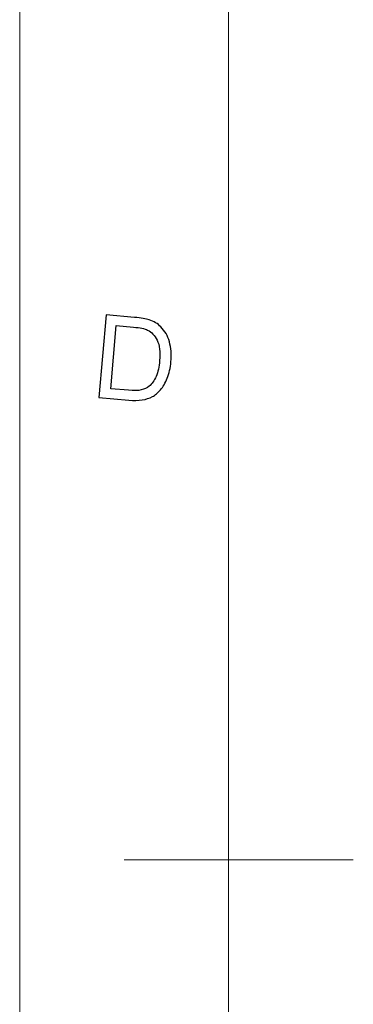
# Model space of a CAD drawing. Header units: millimetres. Extents: x -371 to 373, y -280 to 256.
# Tile 21 of 103: x -371 to -344, y -24 to 56. Entities that reach past the tile are written whole.
import ezdxf

# ---------------------------------------------------------------- set-up
doc = ezdxf.new("R2010")
doc.units = ezdxf.units.MM
doc.header["$MEASUREMENT"] = 0
doc.layers.add('layer 1', color=7, linetype='Continuous')

msp = doc.modelspace()

# ---------------------------------------------------------------- linework, layer by layer
at = {"layer": 'layer 1', "color": 1, "lineweight": 5}
for points in [[(-370.7019, -279.6416), (-370.7019, -279.6416), (-370.7019, 255.9945), (-370.7019, 255.9945)], [(-370.7019, -279.6416), (-370.7019, -279.6416), (-370.7019, 255.9945), (-370.7019, 255.9945)], [(-370.7019, -279.6416), (-370.7019, -279.6416), (-370.7019, 255.9945), (-370.7019, 255.9945)], [(-362.2534, -11.8236), (-362.2534, -11.8236), (-343.6964, -11.8236), (-343.6964, -11.8236)], [(-362.2534, -11.8236), (-362.2534, -11.8236), (-343.6964, -11.8236), (-343.6964, -11.8236)], [(-362.2534, -11.8236), (-362.2534, -11.8236), (-343.6964, -11.8236), (-343.6964, -11.8236)]]:
    msp.add_open_spline(points, degree=3, dxfattribs=at)
at = {"layer": 'layer 1', "color": 5, "lineweight": 9}
msp.add_open_spline([(-353.8048, 239.0974), (-353.8048, 239.0974), (-353.8048, -262.7446), (-353.8048, -262.7446)], degree=3, dxfattribs=at)
at = {"layer": 'layer 1', "color": 1}
for points, knots in [([(-364.2895, 25.5981), (-364.2895, 25.5981), (-363.7043, 32.2896), (-363.7043, 32.2896), (-363.7043, 32.2896), (-363.7043, 32.2896), (-361.3984, 32.0896), (-361.3984, 32.0896), (-361.3984, 32.0896), (-360.8773, 32.0426), (-360.483, 31.9769), (-360.2156, 31.8892), (-360.2156, 31.8892), (-359.84, 31.7671), (-359.527, 31.5778), (-359.2751, 31.3229), (-359.2751, 31.3229), (-358.9483, 30.9943), (-358.7184, 30.5905), (-358.5839, 30.1104), (-358.5839, 30.1104), (-358.4491, 29.6316), (-358.4085, 29.0932), (-358.4601, 28.4973), (-358.4601, 28.4973), (-358.5055, 27.9888), (-358.6039, 27.5429), (-358.7573, 27.1611), (-358.7573, 27.1611), (-358.9091, 26.7778), (-359.0907, 26.4665), (-359.2985, 26.2254), (-359.2985, 26.2254), (-359.5067, 25.9848), (-359.7272, 25.8001), (-359.9607, 25.6717), (-359.9607, 25.6717), (-360.1951, 25.5434), (-360.4703, 25.456), (-360.7898, 25.4056), (-360.7898, 25.4056), (-361.1074, 25.357), (-361.4703, 25.3511), (-361.8739, 25.3869), (-361.8739, 25.3869), (-361.8739, 25.3869), (-364.2895, 25.5981), (-364.2895, 25.5981)], [0, 0, 0, 0, 0.0769231, 0.0769231, 0.0769231, 0.0769231, 0.1538462, 0.1538462, 0.1538462, 0.1538462, 0.2307692, 0.2307692, 0.2307692, 0.2307692, 0.3076923, 0.3076923, 0.3076923, 0.3076923, 0.3846154, 0.3846154, 0.3846154, 0.3846154, 0.4615385, 0.4615385, 0.4615385, 0.4615385, 0.5384615, 0.5384615, 0.5384615, 0.5384615, 0.6153846, 0.6153846, 0.6153846, 0.6153846, 0.6923077, 0.6923077, 0.6923077, 0.6923077, 0.7692308, 0.7692308, 0.7692308, 0.7692308, 0.8461538, 0.8461538, 0.8461538, 0.8461538, 1, 1, 1, 1]), ([(-364.2895, 25.5981), (-364.2895, 25.5981), (-363.7043, 32.2896), (-363.7043, 32.2896), (-363.7043, 32.2896), (-363.7043, 32.2896), (-361.3984, 32.0896), (-361.3984, 32.0896), (-361.3984, 32.0896), (-360.8773, 32.0426), (-360.483, 31.9769), (-360.2156, 31.8892), (-360.2156, 31.8892), (-359.84, 31.7671), (-359.527, 31.5778), (-359.2751, 31.3229), (-359.2751, 31.3229), (-358.9483, 30.9943), (-358.7184, 30.5905), (-358.5839, 30.1104), (-358.5839, 30.1104), (-358.4491, 29.6316), (-358.4085, 29.0932), (-358.4601, 28.4973), (-358.4601, 28.4973), (-358.5055, 27.9888), (-358.6039, 27.5429), (-358.7573, 27.1611), (-358.7573, 27.1611), (-358.9091, 26.7778), (-359.0907, 26.4665), (-359.2985, 26.2254), (-359.2985, 26.2254), (-359.5067, 25.9848), (-359.7272, 25.8001), (-359.9607, 25.6717), (-359.9607, 25.6717), (-360.1951, 25.5434), (-360.4703, 25.456), (-360.7898, 25.4056), (-360.7898, 25.4056), (-361.1074, 25.357), (-361.4703, 25.3511), (-361.8739, 25.3869), (-361.8739, 25.3869), (-361.8739, 25.3869), (-364.2895, 25.5981), (-364.2895, 25.5981)], [0, 0, 0, 0, 0.0769231, 0.0769231, 0.0769231, 0.0769231, 0.1538462, 0.1538462, 0.1538462, 0.1538462, 0.2307692, 0.2307692, 0.2307692, 0.2307692, 0.3076923, 0.3076923, 0.3076923, 0.3076923, 0.3846154, 0.3846154, 0.3846154, 0.3846154, 0.4615385, 0.4615385, 0.4615385, 0.4615385, 0.5384615, 0.5384615, 0.5384615, 0.5384615, 0.6153846, 0.6153846, 0.6153846, 0.6153846, 0.6923077, 0.6923077, 0.6923077, 0.6923077, 0.7692308, 0.7692308, 0.7692308, 0.7692308, 0.8461538, 0.8461538, 0.8461538, 0.8461538, 1, 1, 1, 1]), ([(-364.2895, 25.5981), (-364.2895, 25.5981), (-363.7043, 32.2896), (-363.7043, 32.2896), (-363.7043, 32.2896), (-363.7043, 32.2896), (-361.3984, 32.0896), (-361.3984, 32.0896), (-361.3984, 32.0896), (-360.8773, 32.0426), (-360.483, 31.9769), (-360.2156, 31.8892), (-360.2156, 31.8892), (-359.84, 31.7671), (-359.527, 31.5778), (-359.2751, 31.3229), (-359.2751, 31.3229), (-358.9483, 30.9943), (-358.7184, 30.5905), (-358.5839, 30.1104), (-358.5839, 30.1104), (-358.4491, 29.6316), (-358.4085, 29.0932), (-358.4601, 28.4973), (-358.4601, 28.4973), (-358.5055, 27.9888), (-358.6039, 27.5429), (-358.7573, 27.1611), (-358.7573, 27.1611), (-358.9091, 26.7778), (-359.0907, 26.4665), (-359.2985, 26.2254), (-359.2985, 26.2254), (-359.5067, 25.9848), (-359.7272, 25.8001), (-359.9607, 25.6717), (-359.9607, 25.6717), (-360.1951, 25.5434), (-360.4703, 25.456), (-360.7898, 25.4056), (-360.7898, 25.4056), (-361.1074, 25.357), (-361.4703, 25.3511), (-361.8739, 25.3869), (-361.8739, 25.3869), (-361.8739, 25.3869), (-364.2895, 25.5981), (-364.2895, 25.5981)], [0, 0, 0, 0, 0.0769231, 0.0769231, 0.0769231, 0.0769231, 0.1538462, 0.1538462, 0.1538462, 0.1538462, 0.2307692, 0.2307692, 0.2307692, 0.2307692, 0.3076923, 0.3076923, 0.3076923, 0.3076923, 0.3846154, 0.3846154, 0.3846154, 0.3846154, 0.4615385, 0.4615385, 0.4615385, 0.4615385, 0.5384615, 0.5384615, 0.5384615, 0.5384615, 0.6153846, 0.6153846, 0.6153846, 0.6153846, 0.6923077, 0.6923077, 0.6923077, 0.6923077, 0.7692308, 0.7692308, 0.7692308, 0.7692308, 0.8461538, 0.8461538, 0.8461538, 0.8461538, 1, 1, 1, 1]), ([(-363.3351, 26.31), (-363.3351, 26.31), (-361.9052, 26.185), (-361.9052, 26.185), (-361.9052, 26.185), (-361.4641, 26.1458), (-361.115, 26.1568), (-360.857, 26.2177), (-360.857, 26.2177), (-360.5989, 26.2772), (-360.3877, 26.3757), (-360.2247, 26.5119), (-360.2247, 26.5119), (-359.9979, 26.7028), (-359.8087, 26.9719), (-359.6615, 27.3159), (-359.6615, 27.3159), (-359.5129, 27.66), (-359.4161, 28.0842), (-359.3721, 28.5895), (-359.3721, 28.5895), (-359.3112, 29.2906), (-359.3786, 29.838), (-359.5755, 30.2337), (-359.5755, 30.2337), (-359.7726, 30.6299), (-360.0293, 30.9069), (-360.3468, 31.0631), (-360.3468, 31.0631), (-360.5769, 31.1759), (-360.954, 31.254), (-361.4813, 31.3009), (-361.4813, 31.3009), (-361.4813, 31.3009), (-362.8875, 31.423), (-362.8875, 31.423), (-362.8875, 31.423), (-362.8875, 31.423), (-363.3351, 26.31), (-363.3351, 26.31)], [0, 0, 0, 0, 0.0909091, 0.0909091, 0.0909091, 0.0909091, 0.1818182, 0.1818182, 0.1818182, 0.1818182, 0.2727273, 0.2727273, 0.2727273, 0.2727273, 0.3636364, 0.3636364, 0.3636364, 0.3636364, 0.4545455, 0.4545455, 0.4545455, 0.4545455, 0.5454545, 0.5454545, 0.5454545, 0.5454545, 0.6363636, 0.6363636, 0.6363636, 0.6363636, 0.7272727, 0.7272727, 0.7272727, 0.7272727, 0.8181818, 0.8181818, 0.8181818, 0.8181818, 1, 1, 1, 1]), ([(-363.3351, 26.31), (-363.3351, 26.31), (-361.9052, 26.185), (-361.9052, 26.185), (-361.9052, 26.185), (-361.4641, 26.1458), (-361.115, 26.1568), (-360.857, 26.2177), (-360.857, 26.2177), (-360.5989, 26.2772), (-360.3877, 26.3757), (-360.2247, 26.5119), (-360.2247, 26.5119), (-359.9979, 26.7028), (-359.8087, 26.9719), (-359.6615, 27.3159), (-359.6615, 27.3159), (-359.5129, 27.66), (-359.4161, 28.0842), (-359.3721, 28.5895), (-359.3721, 28.5895), (-359.3112, 29.2906), (-359.3786, 29.838), (-359.5755, 30.2337), (-359.5755, 30.2337), (-359.7726, 30.6299), (-360.0293, 30.9069), (-360.3468, 31.0631), (-360.3468, 31.0631), (-360.5769, 31.1759), (-360.954, 31.254), (-361.4813, 31.3009), (-361.4813, 31.3009), (-361.4813, 31.3009), (-362.8875, 31.423), (-362.8875, 31.423), (-362.8875, 31.423), (-362.8875, 31.423), (-363.3351, 26.31), (-363.3351, 26.31)], [0, 0, 0, 0, 0.0909091, 0.0909091, 0.0909091, 0.0909091, 0.1818182, 0.1818182, 0.1818182, 0.1818182, 0.2727273, 0.2727273, 0.2727273, 0.2727273, 0.3636364, 0.3636364, 0.3636364, 0.3636364, 0.4545455, 0.4545455, 0.4545455, 0.4545455, 0.5454545, 0.5454545, 0.5454545, 0.5454545, 0.6363636, 0.6363636, 0.6363636, 0.6363636, 0.7272727, 0.7272727, 0.7272727, 0.7272727, 0.8181818, 0.8181818, 0.8181818, 0.8181818, 1, 1, 1, 1]), ([(-363.3351, 26.31), (-363.3351, 26.31), (-361.9052, 26.185), (-361.9052, 26.185), (-361.9052, 26.185), (-361.4641, 26.1458), (-361.115, 26.1568), (-360.857, 26.2177), (-360.857, 26.2177), (-360.5989, 26.2772), (-360.3877, 26.3757), (-360.2247, 26.5119), (-360.2247, 26.5119), (-359.9979, 26.7028), (-359.8087, 26.9719), (-359.6615, 27.3159), (-359.6615, 27.3159), (-359.5129, 27.66), (-359.4161, 28.0842), (-359.3721, 28.5895), (-359.3721, 28.5895), (-359.3112, 29.2906), (-359.3786, 29.838), (-359.5755, 30.2337), (-359.5755, 30.2337), (-359.7726, 30.6299), (-360.0293, 30.9069), (-360.3468, 31.0631), (-360.3468, 31.0631), (-360.5769, 31.1759), (-360.954, 31.254), (-361.4813, 31.3009), (-361.4813, 31.3009), (-361.4813, 31.3009), (-362.8875, 31.423), (-362.8875, 31.423), (-362.8875, 31.423), (-362.8875, 31.423), (-363.3351, 26.31), (-363.3351, 26.31)], [0, 0, 0, 0, 0.0909091, 0.0909091, 0.0909091, 0.0909091, 0.1818182, 0.1818182, 0.1818182, 0.1818182, 0.2727273, 0.2727273, 0.2727273, 0.2727273, 0.3636364, 0.3636364, 0.3636364, 0.3636364, 0.4545455, 0.4545455, 0.4545455, 0.4545455, 0.5454545, 0.5454545, 0.5454545, 0.5454545, 0.6363636, 0.6363636, 0.6363636, 0.6363636, 0.7272727, 0.7272727, 0.7272727, 0.7272727, 0.8181818, 0.8181818, 0.8181818, 0.8181818, 1, 1, 1, 1])]:
    msp.add_open_spline(points, degree=3, knots=knots, dxfattribs=at)

doc.saveas('drawing.dxf')
